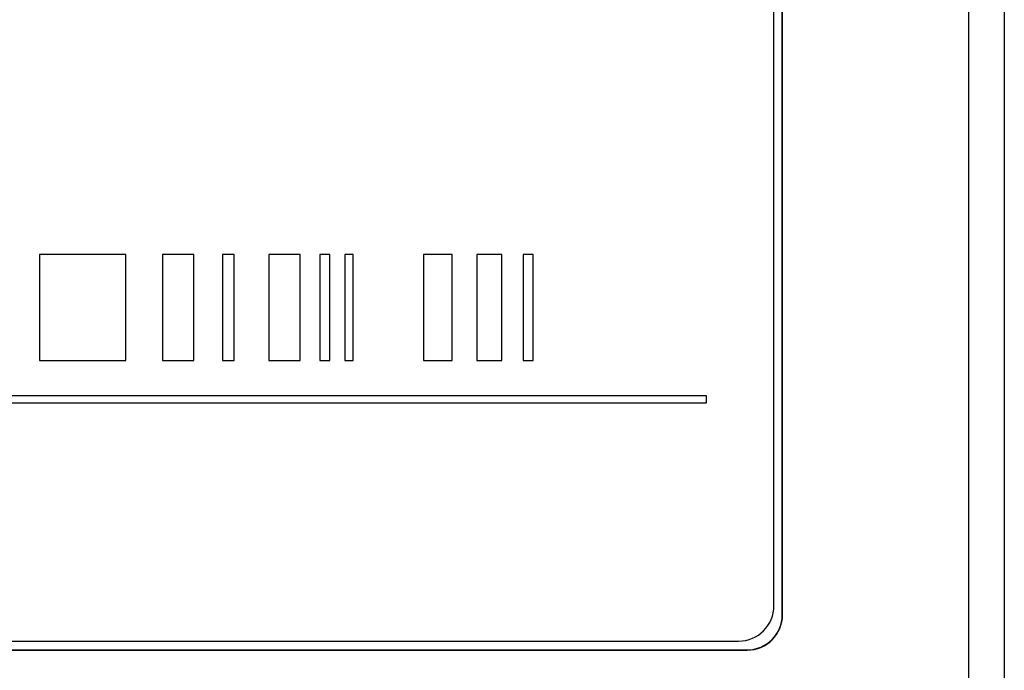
# Model space of a CAD drawing. Header units: millimetres. Extents: x 5 to 418, y 2 to 292.
# Tile 23 of 48: x 97 to 106, y 209 to 215. Entities that reach past the tile are written whole.
import ezdxf

# ---------------------------------------------------------------- set-up
doc = ezdxf.new("R2010")
doc.units = ezdxf.units.MM
doc.layers.add('SLD-0', color=7, linetype='Continuous')
doc.styles.add('SLDTEXTSTYLE0', font='TXT', dxfattribs={"width": 0.605})
doc.dimstyles.new('SLDDIMSTYLE0', dxfattribs={"dimtxt": 3.5, "dimasz": 3.302, "dimexe": 0, "dimexo": 0.0625, "dimgap": 0.875, "dimtad": 1, "dimlfac": 3, "dimrnd": 1e-09, "dimzin": 12, "dimdsep": 46, "dimtxsty": 'SLDTEXTSTYLE0', "dimsah": 1, "dimcen": 0.09, "dimadec": 0, "dimazin": 3, "dimtfac": 1, "dimtofl": 0, "dimtmove": 0, "dimatfit": 3, "dimfxl": 1, "dimfrac": 2, "dimtolj": 1, "dimtzin": 12, "dimarcsym": 0})

# ---------------------------------------------------------------- blocks, each defined once
blk = doc.blocks.new('_D')
at = {"layer": 'SLD-0'}
for p, q in [((58.038, 202.4881), (58.038, 259.5881)), ((132.3713, 202.4881), (132.3713, 259.5881)), ((58.038, 258.5881), (132.3713, 258.5881))]:
    blk.add_line(p, q, dxfattribs=at)
for points in [[(58.038, 258.5881), (61.34, 258.0801), (61.34, 259.0961)], [(132.3713, 258.5881), (129.0693, 259.0961), (129.0693, 258.0801)]]:
    blk.add_solid(points, dxfattribs=at)
at = {"layer": 'SLD-0', "insert": (91.1942, 263.0999), "char_height": 3.5, "attachment_point": 1, "style": 'SLDTEXTSTYLE0'}
blk.add_mtext('223', dxfattribs=at)

msp = doc.modelspace()

# ---------------------------------------------------------------- linework, layer by layer
at = {"color": 7, "linetype": 'Continuous', "lineweight": 25}
for p, q in [((105.7104, 197.0987), (105.7104, 224.9881)), ((106.0437, 224.9881), (106.0437, 197.0987)), ((103.8736, 209.4071), (103.8736, 222.7405)), ((103.9523, 209.3215), (103.9523, 222.8215)), ((103.9546, 209.3215), (103.9546, 222.8215)), ((97.7644, 212.7194), (96.9499, 212.7194)), ((96.9499, 212.7194), (96.9499, 211.7194)), ((97.7644, 211.7194), (97.7644, 212.7194)), ((98.4067, 212.7194), (98.11, 212.7194)), ((98.11, 212.7194), (98.11, 211.7194)), ((98.4067, 211.7194), (98.4067, 212.7194)), ((98.675, 212.7194), (98.675, 211.7194)), ((98.7855, 212.7194), (98.675, 212.7194)), ((98.7855, 211.7194), (98.7855, 212.7194)), ((99.1111, 212.7194), (99.1111, 211.7194)), ((99.4084, 212.7194), (99.1111, 212.7194)), ((99.4084, 211.7194), (99.4084, 212.7194)), ((99.5939, 212.7194), (99.5939, 211.7194)), ((99.6888, 212.7194), (99.5939, 212.7194)), ((99.6888, 211.7194), (99.6888, 212.7194)), ((99.9068, 212.7194), (99.8276, 212.7194)), ((99.8276, 212.7194), (99.8276, 211.7194)), ((99.9068, 211.7194), (99.9068, 212.7194)), ((100.8412, 212.7194), (100.5715, 212.7194)), ((100.5715, 212.7194), (100.5715, 211.7194)), ((100.8412, 211.7194), (100.8412, 212.7194)), ((101.0735, 212.7194), (101.0735, 211.7194)), ((101.3085, 212.7194), (101.0735, 212.7194)), ((101.3085, 211.7194), (101.3085, 212.7194)), ((101.6045, 212.7194), (101.5096, 212.7194)), ((101.5096, 212.7194), (101.5096, 211.7194)), ((101.6045, 211.7194), (101.6045, 212.7194)), ((96.9499, 211.7194), (97.7644, 211.7194)), ((98.11, 211.7194), (98.4067, 211.7194)), ((98.675, 211.7194), (98.7855, 211.7194)), ((99.1111, 211.7194), (99.4084, 211.7194)), ((99.5939, 211.7194), (99.6888, 211.7194)), ((99.8276, 211.7194), (99.9068, 211.7194)), ((100.5715, 211.7194), (100.8412, 211.7194)), ((101.0735, 211.7194), (101.3085, 211.7194)), ((101.5096, 211.7194), (101.6045, 211.7194)), ((103.2381, 211.3861), (86.8602, 211.3861)), ((86.8602, 211.3194), (103.2381, 211.3194)), ((103.2381, 211.3194), (103.2381, 211.3861)), ((103.9523, 209.3215), (103.9546, 209.3215)), ((86.8736, 209.0738), (103.5403, 209.0738)), ((86.788, 208.9905), (103.6213, 208.9905)), ((86.788, 208.9881), (103.6213, 208.9881)), ((103.6213, 208.9905), (103.6213, 208.9881))]:
    msp.add_line(p, q, dxfattribs=at)
for centre, radius in [((103.5403, 209.4071), 0.3333), ((103.6213, 209.3215), 0.3333), ((103.6213, 209.3215), 0.331)]:
    msp.add_arc(centre, radius, 270, 0, dxfattribs=at)

# ---------------------------------------------------------------- dimensions: what is measured, and where the dimension line sits
at = {"layer": 'SLD-0'}
dim = msp.add_linear_dim(base=(132.3713, 258.5881), p1=(58.038, 202.4881), p2=(132.3713, 202.4881), dimstyle='SLDDIMSTYLE0', dxfattribs=at)
dim.commit()
dim.dimension.update_dxf_attribs({"geometry": '_D', "text_midpoint": (95.2046, 258.5881), "dimtype": 160})

doc.saveas('drawing.dxf')
